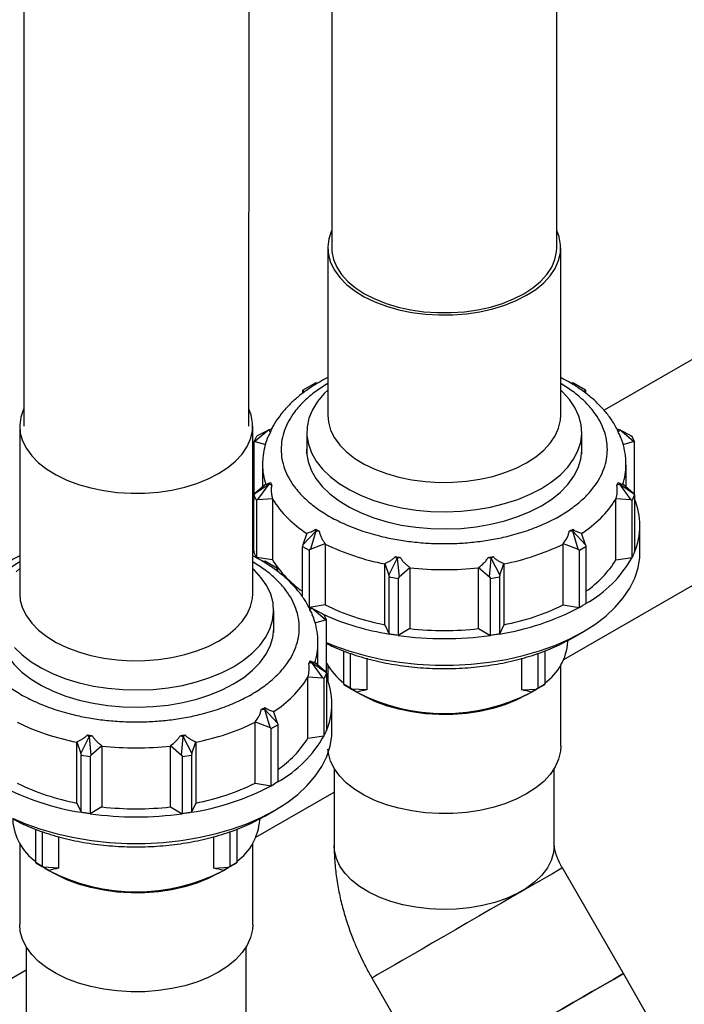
# Model space of a CAD drawing. Header units: millimetres. Extents: x 0 to 841, y 0 to 594.
# Tile 190 of 256: x 777.12 to 782.83, y 212.01 to 220.46. Entities that reach past the tile are written whole.
import ezdxf

# ---------------------------------------------------------------- set-up
doc = ezdxf.new("R2010")
doc.units = ezdxf.units.MM
doc.layers.add('TRAIT-FORT', color=4, linetype='Continuous', lineweight=25)

msp = doc.modelspace()

# ---------------------------------------------------------------- linework, layer by layer
at = {"layer": 'TRAIT-FORT', "color": 4, "linetype": 'Continuous', "lineweight": 25}
for p, q in [((779.8082, 227.6872), (779.8019, 218.5036)), ((781.7339, 218.5027), (781.7402, 227.6859)), ((777.1629, 226.1688), (777.1588, 216.9725)), ((779.0908, 216.9723), (779.0949, 226.1686)), ((786.0246, 219.3507), (782.1394, 217.1078)), ((779.7679, 218.5029), (779.7679, 217.0658)), ((781.7679, 217.0658), (781.7679, 218.5029)), ((781.7937, 214.9684), (787.7047, 218.3807)), ((779.6648, 217.3433), (779.5546, 217.2797)), ((779.6648, 217.3257), (779.6648, 217.3433)), ((779.6648, 217.3433), (779.6847, 217.3433)), ((781.8504, 217.3433), (781.8709, 217.3433)), ((781.8709, 217.3433), (781.8709, 217.3257)), ((781.9812, 217.2797), (781.8709, 217.3433)), ((779.5546, 217.2797), (779.5516, 217.278)), ((779.5516, 217.278), (779.5516, 217.2528)), ((779.5546, 217.2797), (779.5663, 217.2639)), ((781.9693, 217.2638), (781.9812, 217.2797)), ((781.9812, 217.2797), (781.9841, 217.278)), ((781.9841, 217.2527), (781.9841, 217.278)), ((777.124, 216.9729), (777.124, 215.5358)), ((779.124, 215.5358), (779.124, 216.9729)), ((779.261, 216.9396), (779.1427, 216.8406)), ((779.1664, 216.8916), (779.261, 216.9396)), ((779.2763, 216.9244), (779.2564, 216.881)), ((779.261, 216.9396), (779.2875, 216.9484)), ((779.2763, 216.9244), (779.261, 216.9396)), ((779.5879, 216.9188), (779.5879, 216.7322)), ((781.9479, 216.7322), (781.9479, 216.9188)), ((782.2483, 216.9484), (782.2747, 216.9396)), ((782.2747, 216.9396), (782.2594, 216.9244)), ((782.393, 216.8406), (782.2747, 216.9396)), ((782.2747, 216.9396), (782.3693, 216.8916)), ((779.1555, 216.8819), (779.1348, 216.8373)), ((779.1427, 216.8406), (779.1348, 216.8373)), ((779.1348, 216.8373), (779.1348, 216.3799)), ((779.1427, 216.8406), (779.236, 216.8147)), ((779.1664, 216.8916), (779.1555, 216.8819)), ((782.2997, 216.8147), (782.393, 216.8406)), ((782.3693, 216.8916), (782.3803, 216.8819)), ((782.401, 216.8373), (782.3803, 216.8819)), ((782.393, 216.8406), (782.401, 216.8373)), ((782.401, 216.3799), (782.401, 216.8373)), ((779.2079, 216.6412), (779.2079, 216.4495)), ((782.3279, 216.4495), (782.3279, 216.6412)), ((779.261, 216.4735), (779.2763, 216.4887)), ((782.2594, 216.4887), (782.2747, 216.4735)), ((779.236, 216.4742), (779.1427, 216.3925)), ((779.1427, 216.3925), (779.261, 216.4735)), ((779.261, 216.4735), (779.1664, 216.3415)), ((779.2875, 216.4646), (779.261, 216.4735)), ((782.2747, 216.4735), (782.2483, 216.4646)), ((782.3693, 216.3415), (782.2747, 216.4735)), ((782.2747, 216.4735), (782.393, 216.3925)), ((782.393, 216.3925), (782.2997, 216.4742)), ((779.1351, 216.3471), (779.124, 216.3186)), ((779.1427, 216.3925), (779.1348, 216.3799)), ((779.1348, 216.3799), (779.1555, 216.3352)), ((779.1348, 215.8899), (779.1348, 216.3799)), ((779.1664, 216.3415), (779.1555, 216.3352)), ((779.1555, 216.3352), (779.1555, 215.8453)), ((779.1664, 216.3415), (779.2938, 216.3497)), ((779.2938, 216.3465), (779.2938, 215.8239)), ((782.2419, 216.3497), (782.3693, 216.3415)), ((782.242, 215.8239), (782.242, 216.3465)), ((782.3693, 216.3415), (782.3803, 216.3352)), ((782.3803, 216.3352), (782.401, 216.3799)), ((782.3803, 215.8453), (782.3803, 216.3352)), ((782.393, 216.3925), (782.401, 216.3799)), ((782.401, 216.3799), (782.401, 215.8899)), ((779.5546, 215.9534), (779.6648, 216.0697)), ((779.6648, 216.0697), (779.6191, 215.9161)), ((779.6648, 216.0697), (779.6648, 216.0874)), ((779.6953, 216.0697), (779.6648, 216.0697)), ((781.8709, 216.0697), (781.8404, 216.0697)), ((781.8709, 216.0874), (781.8709, 216.0697)), ((781.9166, 215.9161), (781.8709, 216.0697)), ((781.8709, 216.0697), (781.9812, 215.9534)), ((782.4479, 215.89), (782.4479, 216.1186)), ((779.5887, 216.0549), (779.5546, 215.9534)), ((781.9812, 215.9534), (781.947, 216.0549)), ((779.124, 215.9187), (779.1351, 215.8902)), ((779.5546, 215.9534), (779.5516, 215.9391)), ((779.5516, 215.9391), (779.6082, 215.9064)), ((779.5516, 215.5058), (779.5516, 215.9391)), ((779.6191, 215.9161), (779.6082, 215.9064)), ((779.6082, 215.9064), (779.6082, 215.4171)), ((779.6191, 215.9161), (779.7466, 215.9637)), ((779.7465, 215.9605), (779.7465, 215.4379)), ((781.7892, 215.9637), (781.9166, 215.9161)), ((781.7892, 215.4379), (781.7892, 215.9605)), ((781.9166, 215.9161), (781.9275, 215.9064)), ((781.9275, 215.9064), (781.9841, 215.9391)), ((781.9275, 215.4165), (781.9275, 215.9064)), ((781.9812, 215.9534), (781.9841, 215.9391)), ((781.9841, 215.9391), (781.9841, 215.4492)), ((779.2938, 215.8239), (779.156, 215.8452)), ((779.2065, 215.8133), (779.227, 215.8133)), ((779.227, 215.8133), (779.227, 215.7957)), ((779.3373, 215.7497), (779.227, 215.8133)), ((780.2915, 215.692), (780.3641, 215.8367)), ((780.3641, 215.8367), (780.3488, 215.8519)), ((780.3905, 215.8455), (780.3641, 215.8367)), ((780.3641, 215.8367), (780.3797, 215.6784)), ((781.1716, 215.8367), (781.1452, 215.8455)), ((781.156, 215.6784), (781.1716, 215.8367)), ((781.1869, 215.8519), (781.1716, 215.8367)), ((781.1716, 215.8367), (781.2442, 215.692)), ((782.242, 215.8239), (782.3797, 215.8452)), ((779.3254, 215.7337), (779.3373, 215.7497)), ((779.3373, 215.7497), (779.3402, 215.748)), ((779.3402, 215.7226), (779.3402, 215.748)), ((780.2573, 215.7935), (780.2915, 215.692)), ((780.2574, 215.2677), (780.2574, 215.7902)), ((780.3797, 215.6784), (780.473, 215.7601)), ((780.4729, 215.7569), (780.4729, 215.2343)), ((781.0628, 215.7601), (781.156, 215.6784)), ((781.0628, 215.2343), (781.0628, 215.7569)), ((781.2442, 215.692), (781.2784, 215.7935)), ((781.2784, 215.7902), (781.2784, 215.2677)), ((780.2915, 215.692), (780.2944, 215.6777)), ((780.2944, 215.6777), (780.3717, 215.6658)), ((780.2944, 215.1878), (780.2944, 215.6777)), ((780.3797, 215.6784), (780.3717, 215.6658)), ((780.3717, 215.6658), (780.3717, 215.1759)), ((781.156, 215.6784), (781.164, 215.6658)), ((781.164, 215.6658), (781.2413, 215.6777)), ((781.164, 215.1759), (781.164, 215.6658)), ((781.2442, 215.692), (781.2413, 215.6777)), ((781.2413, 215.6777), (781.2413, 215.1878)), ((779.304, 215.2022), (779.304, 215.3888)), ((779.6044, 215.4184), (779.6308, 215.4096)), ((779.7465, 215.4379), (779.6094, 215.4167)), ((779.6308, 215.4096), (779.6155, 215.3943)), ((779.7491, 215.3106), (779.6308, 215.4096)), ((779.6308, 215.4096), (779.7254, 215.3615)), ((781.7892, 215.4379), (781.927, 215.4166)), ((781.9275, 215.4165), (781.9558, 215.4329)), ((779.6558, 215.2846), (779.7491, 215.3106)), ((779.7254, 215.3615), (779.7364, 215.3518)), ((779.7571, 215.3072), (779.7364, 215.3518)), ((779.7491, 215.3106), (779.7571, 215.3072)), ((779.7571, 214.8498), (779.7571, 215.3072)), ((780.2574, 215.2677), (780.2943, 215.1881)), ((780.4729, 215.2343), (780.3721, 215.1761)), ((781.0628, 215.2343), (781.1636, 215.1761)), ((781.2784, 215.2677), (781.2415, 215.1881)), ((781.8279, 215.1225), (781.8279, 215.1334)), ((781.871, 215.1553), (781.956, 215.2043)), ((779.684, 214.9195), (779.684, 215.1112)), ((779.9052, 214.7551), (779.9052, 215.044)), ((779.9618, 215.0222), (779.9618, 214.7224)), ((780.1023, 214.9795), (780.1023, 214.7078)), ((781.4334, 214.7078), (781.4334, 214.9795)), ((781.574, 214.7224), (781.574, 215.0222)), ((781.6305, 215.044), (781.6305, 214.7551)), ((779.6308, 214.9434), (779.6044, 214.9346)), ((779.6155, 214.9587), (779.6308, 214.9434)), ((779.7254, 214.8115), (779.6308, 214.9434)), ((779.6308, 214.9434), (779.7491, 214.8624)), ((779.7491, 214.8624), (779.6558, 214.9442)), ((779.7679, 214.9195), (779.7679, 214.7886)), ((781.7679, 214.2243), (781.7679, 214.9195)), ((779.598, 214.8197), (779.7254, 214.8115)), ((779.5981, 214.2939), (779.5981, 214.8165)), ((779.7254, 214.8115), (779.7364, 214.8052)), ((779.7364, 214.8052), (779.7571, 214.8498)), ((779.7364, 214.3153), (779.7364, 214.8052)), ((779.7491, 214.8624), (779.7571, 214.8498)), ((779.7571, 214.8498), (779.7571, 214.3599)), ((779.9052, 214.7551), (779.9618, 214.7224)), ((779.9052, 214.7551), (779.9081, 214.7534)), ((780.0183, 214.6898), (779.9081, 214.7534)), ((779.9618, 214.7224), (779.9727, 214.7161)), ((780.1023, 214.7078), (779.9727, 214.7161)), ((779.9727, 214.7161), (780.0183, 214.6898)), ((781.4334, 214.7078), (781.563, 214.7161)), ((781.6276, 214.7534), (781.5174, 214.6898)), ((781.5174, 214.6898), (781.563, 214.7161)), ((781.574, 214.7224), (781.563, 214.7161)), ((781.574, 214.7224), (781.6305, 214.7551)), ((781.6305, 214.7551), (781.6276, 214.7534)), ((780.0182, 214.6898), (780.0606, 214.6653)), ((781.4751, 214.6653), (781.5175, 214.6898)), ((779.227, 214.5397), (779.1965, 214.5397)), ((779.227, 214.5573), (779.227, 214.5397)), ((779.2727, 214.3861), (779.227, 214.5397)), ((779.227, 214.5397), (779.3373, 214.4234)), ((779.804, 214.36), (779.804, 214.5886)), ((779.3373, 214.4234), (779.3031, 214.5248)), ((779.1453, 214.4337), (779.2727, 214.3861)), ((779.1453, 213.9079), (779.1453, 214.4305)), ((779.2727, 214.3861), (779.2836, 214.3764)), ((779.2836, 214.3764), (779.3402, 214.4091)), ((779.2836, 213.8865), (779.2836, 214.3764)), ((779.3373, 214.4234), (779.3402, 214.4091)), ((779.3402, 214.4091), (779.3402, 213.9191)), ((777.6476, 214.162), (777.7202, 214.3066)), ((777.7202, 214.3066), (777.7049, 214.3219)), ((777.7466, 214.3154), (777.7202, 214.3066)), ((777.7202, 214.3066), (777.7358, 214.1484)), ((778.5277, 214.3066), (778.5013, 214.3154)), ((778.5121, 214.1484), (778.5277, 214.3066)), ((778.543, 214.3219), (778.5277, 214.3066)), ((778.5277, 214.3066), (778.6003, 214.162)), ((779.5981, 214.2939), (779.7358, 214.3152)), ((777.6134, 214.2635), (777.6476, 214.162)), ((777.6134, 213.7376), (777.6134, 214.2602)), ((777.7358, 214.1484), (777.8291, 214.2301)), ((777.829, 214.2269), (777.829, 213.7043)), ((778.4189, 214.2301), (778.5121, 214.1484)), ((778.4189, 213.7043), (778.4189, 214.2269)), ((778.6003, 214.162), (778.6345, 214.2635)), ((778.6345, 214.2602), (778.6345, 213.7376)), ((777.6476, 214.162), (777.6505, 214.1477)), ((777.6505, 214.1477), (777.7278, 214.1358)), ((777.6505, 213.6578), (777.6505, 214.1477)), ((777.7358, 214.1484), (777.7278, 214.1358)), ((777.7278, 214.1358), (777.7278, 213.6458)), ((778.5121, 214.1484), (778.5201, 214.1358)), ((778.5201, 214.1358), (778.5974, 214.1477)), ((778.5201, 213.6458), (778.5201, 214.1358)), ((778.6003, 214.162), (778.5974, 214.1477)), ((778.5974, 214.1477), (778.5974, 213.6578)), ((779.8239, 214.0338), (779.8239, 213.3691)), ((781.7119, 213.3691), (781.7119, 214.0338)), ((779.1453, 213.9079), (779.2831, 213.8866)), ((779.2836, 213.8865), (779.3119, 213.9028)), ((779.152, 213.4434), (779.8239, 213.8312)), ((777.6134, 213.7376), (777.6504, 213.6581)), ((777.829, 213.7043), (777.7282, 213.6461)), ((778.4189, 213.7043), (778.5197, 213.6461)), ((778.6345, 213.7376), (778.5976, 213.6581)), ((779.2271, 213.6252), (779.3121, 213.6743)), ((779.184, 213.5924), (779.184, 213.6034)), ((777.2613, 213.2251), (777.2613, 213.514)), ((777.3179, 213.4921), (777.3179, 213.1924)), ((777.4584, 213.4495), (777.4584, 213.1778)), ((778.7895, 213.1778), (778.7895, 213.4495)), ((778.9301, 213.1924), (778.9301, 213.4921)), ((778.9866, 213.514), (778.9866, 213.2251)), ((777.124, 213.3895), (777.124, 212.6942)), ((779.124, 212.6942), (779.124, 213.3895)), ((777.2613, 213.2251), (777.3179, 213.1924)), ((777.2613, 213.2251), (777.2642, 213.2234)), ((777.3744, 213.1597), (777.2642, 213.2234)), ((777.3179, 213.1924), (777.3288, 213.1861)), ((778.9837, 213.2234), (778.8735, 213.1597)), ((778.9301, 213.1924), (778.9191, 213.1861)), ((778.9301, 213.1924), (778.9866, 213.2251)), ((778.9866, 213.2251), (778.9837, 213.2234)), ((777.4584, 213.1778), (777.3288, 213.1861)), ((777.3288, 213.1861), (777.3744, 213.1597)), ((777.3743, 213.1598), (777.4167, 213.1353)), ((778.7895, 213.1778), (778.9191, 213.1861)), ((778.8312, 213.1353), (778.8736, 213.1598)), ((778.8735, 213.1597), (778.9191, 213.1861)), ((782.3054, 212.2734), (781.7817, 213.1804)), ((777.18, 212.5038), (777.18, 211.839)), ((779.068, 211.839), (779.068, 212.5038)), ((776.4582, 211.8882), (777.18, 212.3049)), ((782.7461, 211.5101), (782.3054, 212.2734)), ((780.1467, 212.2364), (780.566, 211.5101))]:
    msp.add_line(p, q, dxfattribs=at)
at = {"layer": 'TRAIT-FORT', "color": 4, "linetype": 'Continuous', "lineweight": 25, "flags": 128}
for points in [[(779.802, 218.6524), (779.7994, 218.6468), (779.7767, 218.5797), (779.768, 218.5115), (779.7732, 218.4432), (779.7925, 218.3757), (779.8254, 218.31), (779.8715, 218.247), (779.9303, 218.1876), (780.0008, 218.1326), (780.082, 218.0828), (780.1729, 218.0389), (780.2721, 218.0016), (780.3783, 217.9712), (780.49, 217.9484), (780.6056, 217.9333), (780.7234, 217.9262), (780.8419, 217.9272), (780.9593, 217.9363), (781.0741, 217.9534), (781.1845, 217.9781), (781.2891, 218.0103), (781.3864, 218.0493), (781.475, 218.0947)], [(781.475, 218.0947), (781.5536, 218.1459), (781.6213, 218.202), (781.6769, 218.2624), (781.7198, 218.3262), (781.7494, 218.3924), (781.7651, 218.4602), (781.7669, 218.5286), (781.7546, 218.5966), (781.734, 218.652)], [(779.8019, 218.5036), (779.8036, 218.4697), (779.8177, 218.4028), (779.8456, 218.3373), (779.887, 218.2743), (779.9412, 218.2146), (780.0074, 218.1591), (780.0848, 218.1086), (780.1721, 218.0639), (780.2681, 218.0255), (780.3714, 217.9942), (780.4805, 217.9702), (780.5937, 217.9541), (780.7095, 217.9459), (780.8262, 217.9458), (780.942, 217.9539), (781.0552, 217.97), (781.1643, 217.9938), (781.2676, 218.0251), (781.3636, 218.0633), (781.4509, 218.108)], [(781.4509, 218.108), (781.5283, 218.1584), (781.5945, 218.2138), (781.6488, 218.2735), (781.6901, 218.3365), (781.718, 218.4019), (781.7321, 218.4688), (781.7339, 218.5023)], [(779.7679, 217.2805), (779.7379, 217.2513), (779.6808, 217.1839), (779.6369, 217.1132), (779.6067, 217.0402), (779.5907, 216.9657), (779.5889, 216.8907), (779.6014, 216.816), (779.6281, 216.7425), (779.6686, 216.6712), (779.7224, 216.6029), (779.789, 216.5384), (779.8674, 216.4786), (779.9568, 216.4241), (780.056, 216.3756), (780.1638, 216.3337), (780.279, 216.2989), (780.4001, 216.2716), (780.5257, 216.2521), (780.6542, 216.2408), (780.7841, 216.2377), (780.9138, 216.2429), (781.0417, 216.2562), (781.1663, 216.2777), (781.2861, 216.3069), (781.3996, 216.3435), (781.5054, 216.3871), (781.6022, 216.4372)], [(781.6022, 216.4372), (781.689, 216.4931), (781.7645, 216.5542), (781.828, 216.6197), (781.8785, 216.6888), (781.9156, 216.7607), (781.9388, 216.8346), (781.9477, 216.9095), (781.9424, 216.9844), (781.9227, 217.0586), (781.8891, 217.1311), (781.8418, 217.201), (781.7815, 217.2675), (781.7679, 217.2805)], [(777.1589, 217.1242), (777.1555, 217.1168), (777.1328, 217.0497), (777.1241, 216.9815), (777.1293, 216.9131), (777.1486, 216.8456), (777.1815, 216.7799), (777.2276, 216.7169), (777.2864, 216.6575), (777.3569, 216.6026), (777.4381, 216.5528), (777.529, 216.5089), (777.6282, 216.4715), (777.7344, 216.4412), (777.8461, 216.4183), (777.9617, 216.4033), (778.0795, 216.3962), (778.198, 216.3972), (778.3154, 216.4063), (778.4302, 216.4233), (778.5406, 216.4481), (778.6452, 216.4802), (778.7425, 216.5193), (778.8311, 216.5647)], [(778.8311, 216.5647), (778.9097, 216.6158), (778.9774, 216.672), (779.033, 216.7324), (779.0759, 216.7961), (779.1055, 216.8624), (779.1212, 216.9302), (779.123, 216.9986), (779.1107, 217.0666), (779.0909, 217.1201)], [(779.7679, 217.0658), (779.7732, 217.006), (779.7925, 216.9386), (779.8254, 216.8729), (779.8715, 216.8099), (779.9303, 216.7505), (780.0008, 216.6955), (780.082, 216.6457), (780.1729, 216.6018), (780.2721, 216.5645), (780.3783, 216.5341), (780.49, 216.5113), (780.6056, 216.4962), (780.7234, 216.4891), (780.8419, 216.4901), (780.9593, 216.4992), (781.0741, 216.5163), (781.1845, 216.541), (781.2891, 216.5732), (781.3864, 216.6122), (781.475, 216.6576)], [(781.475, 216.6576), (781.5536, 216.7088), (781.6213, 216.7649), (781.6769, 216.8253), (781.7198, 216.8891), (781.7494, 216.9553), (781.7651, 217.0231), (781.7679, 217.0658)], [(779.5879, 216.8115), (779.5869, 216.7437), (779.5994, 216.6688), (779.6261, 216.5953), (779.6667, 216.5238), (779.7207, 216.4554), (779.7873, 216.3908), (779.8659, 216.3309), (779.9554, 216.2763), (780.0548, 216.2277), (780.1628, 216.1857), (780.2782, 216.1508), (780.3995, 216.1235), (780.5253, 216.104), (780.654, 216.0927), (780.7841, 216.0896), (780.9141, 216.0948), (781.0422, 216.1081), (781.167, 216.1296), (781.287, 216.1588), (781.4007, 216.1955), (781.5066, 216.2392), (781.6037, 216.2894)], [(781.6037, 216.2894), (781.6905, 216.3454), (781.7662, 216.4066), (781.8298, 216.4722), (781.8804, 216.5414), (781.9176, 216.6135), (781.9408, 216.6875), (781.9497, 216.7625), (781.9479, 216.8115)], [(781.9558, 215.2042), (782.0603, 215.2704), (782.1539, 215.3419), (782.2355, 215.4181), (782.3047, 215.4983), (782.3608, 215.5818), (782.4032, 215.668), (782.4318, 215.756), (782.4461, 215.8452), (782.4479, 215.89)], [(777.124, 215.7504), (777.094, 215.7213)], [(778.9583, 214.9071), (779.0451, 214.963), (779.1206, 215.0241), (779.1841, 215.0896), (779.2346, 215.1588), (779.2717, 215.2307), (779.2949, 215.3046), (779.3038, 215.3794), (779.2985, 215.4544), (779.2788, 215.5286), (779.2452, 215.6011), (779.1979, 215.671), (779.1376, 215.7375), (779.124, 215.7504)], [(777.124, 215.5358), (777.1293, 215.476), (777.1486, 215.4085), (777.1815, 215.3428), (777.2276, 215.2798), (777.2864, 215.2204), (777.3569, 215.1654), (777.4381, 215.1157), (777.529, 215.0718), (777.6282, 215.0344), (777.7344, 215.0041), (777.8461, 214.9812), (777.9617, 214.9662), (778.0795, 214.9591), (778.198, 214.9601), (778.3154, 214.9692), (778.4302, 214.9862), (778.5406, 215.011), (778.6452, 215.0431), (778.7425, 215.0822), (778.8311, 215.1276)], [(778.8311, 215.1276), (778.9097, 215.1787), (778.9774, 215.2349), (779.033, 215.2953), (779.0759, 215.359), (779.1055, 215.4253), (779.1212, 215.4931), (779.124, 215.5358)], [(776.944, 215.2815), (776.943, 215.2136), (776.9555, 215.1388), (776.9822, 215.0652), (777.0228, 214.9938), (777.0768, 214.9254), (777.1434, 214.8608), (777.222, 214.8008), (777.3115, 214.7462), (777.4109, 214.6976), (777.5189, 214.6557), (777.6343, 214.6208), (777.7556, 214.5935), (777.8814, 214.574), (778.0101, 214.5627), (778.1402, 214.5595), (778.2702, 214.5647), (778.3983, 214.5781), (778.5231, 214.5996), (778.6431, 214.6288), (778.7568, 214.6655), (778.8627, 214.7092), (778.9598, 214.7593)], [(778.9598, 214.7593), (779.0466, 214.8153), (779.1223, 214.8765), (779.1859, 214.9421), (779.2365, 215.0114), (779.2737, 215.0835), (779.2969, 215.1574), (779.3058, 215.2324), (779.304, 215.2815)], [(779.7571, 215.1153), (779.8184, 215.0899), (779.9504, 215.0427), (780.0893, 215.0028), (780.234, 214.9704), (780.3832, 214.9459), (780.5358, 214.9295), (780.6903, 214.9212), (780.8455, 214.9212), (781, 214.9295), (781.1525, 214.9459), (781.3018, 214.9704), (781.4464, 215.0028), (781.5854, 215.0427), (781.7173, 215.0899), (781.8411, 215.1439), (781.9558, 215.2042)], [(777.0785, 215.0729), (777.1451, 215.0084), (777.2235, 214.9486), (777.3129, 214.894), (777.4121, 214.8455), (777.5199, 214.8036), (777.6351, 214.7688), (777.7562, 214.7415), (777.8818, 214.7221), (778.0103, 214.7108), (778.1402, 214.7077), (778.2699, 214.7128), (778.3978, 214.7262), (778.5224, 214.7476), (778.6422, 214.7768), (778.7557, 214.8135), (778.8615, 214.8571), (778.9583, 214.9071)], [(781.475, 214.6653), (781.3864, 214.6198), (781.2891, 214.5808), (781.1845, 214.5487), (781.0741, 214.5239), (780.9593, 214.5069), (780.8419, 214.4978), (780.7234, 214.4967), (780.6056, 214.5038), (780.49, 214.5189), (780.3783, 214.5418), (780.2721, 214.5721), (780.1729, 214.6095), (780.082, 214.6533), (780.0606, 214.6653)], [(779.3119, 213.6742), (779.4164, 213.7404), (779.51, 213.8119), (779.5916, 213.888), (779.6608, 213.9682), (779.7169, 214.0518), (779.7593, 214.1379), (779.7878, 214.226), (779.8022, 214.3152), (779.804, 214.36)], [(781.7679, 214.2243), (781.7651, 214.1815), (781.7494, 214.1137), (781.7198, 214.0475), (781.6769, 213.9837), (781.6213, 213.9234), (781.5536, 213.8672), (781.475, 213.8161)], [(781.475, 213.8161), (781.3864, 213.7706), (781.2891, 213.7316), (781.1845, 213.6995), (781.0741, 213.6747), (780.9593, 213.6577), (780.8419, 213.6486), (780.7234, 213.6475), (780.6056, 213.6546), (780.49, 213.6697), (780.3783, 213.6926), (780.2721, 213.7229), (780.1729, 213.7603), (780.082, 213.8041), (780.0008, 213.8539), (779.9303, 213.9089), (779.8715, 213.9683), (779.8254, 214.0313), (779.7925, 214.097), (779.7732, 214.1645), (779.7689, 214.1986)], [(777.0632, 213.6079), (777.1745, 213.5599), (777.3065, 213.5127), (777.4454, 213.4728), (777.5901, 213.4404), (777.7393, 213.4159), (777.8919, 213.3994), (778.0464, 213.3912), (778.2015, 213.3912), (778.3561, 213.3994), (778.5086, 213.4159), (778.6578, 213.4404), (778.8025, 213.4728), (778.9415, 213.5127), (779.0734, 213.5599), (779.1972, 213.6138), (779.3119, 213.6742)], [(781.7119, 213.3691), (781.7064, 213.3104), (781.6868, 213.2443), (781.6533, 213.1801), (781.6063, 213.1187), (781.5467, 213.0611), (781.4752, 213.0082), (781.393, 212.9607), (781.3014, 212.9195), (781.2016, 212.885), (781.0953, 212.8579), (780.984, 212.8386), (780.8694, 212.8273), (780.7533, 212.8242), (780.6374, 212.8293), (780.5235, 212.8427), (780.4133, 212.864), (780.3085, 212.893), (780.2106, 212.9292), (780.1212, 212.972), (780.0416, 213.0209), (779.973, 213.0751), (779.9164, 213.1337), (779.8728, 213.1959), (779.8427, 213.2607), (779.8267, 213.3272), (779.8239, 213.3691)], [(778.8311, 213.1352), (778.7425, 213.0898), (778.6452, 213.0508), (778.5406, 213.0186), (778.4302, 212.9939), (778.3154, 212.9768), (778.198, 212.9677), (778.0795, 212.9667), (777.9617, 212.9738), (777.8461, 212.9889), (777.7344, 213.0117), (777.6282, 213.0421), (777.529, 213.0794), (777.4381, 213.1233), (777.4167, 213.1353)], [(781.7817, 213.1804), (781.7782, 213.1783), (781.7627, 213.1694), (781.7351, 213.1535), (781.6958, 213.1308), (781.6455, 213.1017), (781.5848, 213.0667), (781.5147, 213.0262), (781.4362, 212.9809)], [(781.4362, 212.9809), (781.3506, 212.9315), (781.2591, 212.8787), (781.1632, 212.8233), (781.0642, 212.7662), (780.9638, 212.7082), (780.8633, 212.6502), (780.7644, 212.5931), (780.6685, 212.5377), (780.5771, 212.4849), (780.4915, 212.4355), (780.4131, 212.3903), (780.3431, 212.3498), (780.2825, 212.3148), (780.2322, 212.2858), (780.193, 212.2631), (780.1655, 212.2473), (780.1501, 212.2384), (780.1467, 212.2364)], [(778.8311, 212.286), (778.7425, 212.2406), (778.6452, 212.2016), (778.5406, 212.1694), (778.4302, 212.1447), (778.3154, 212.1276), (778.198, 212.1185), (778.0795, 212.1175), (777.9617, 212.1246), (777.8461, 212.1397), (777.7344, 212.1625), (777.6282, 212.1929), (777.529, 212.2302), (777.4381, 212.2741), (777.3569, 212.3239), (777.2864, 212.3789), (777.2276, 212.4383), (777.1815, 212.5013), (777.1486, 212.567), (777.1293, 212.6345), (777.124, 212.6942)], [(779.124, 212.6942), (779.1212, 212.6515), (779.1055, 212.5837), (779.0759, 212.5175), (779.033, 212.4537), (778.9774, 212.3933), (778.9097, 212.3372), (778.8311, 212.286)], [(781.9599, 212.0739), (782.0383, 212.1192), (782.1084, 212.1597), (782.1691, 212.1947), (782.2195, 212.2238), (782.2588, 212.2465), (782.2864, 212.2624), (782.3019, 212.2713), (782.3054, 212.2734)], [(782.3054, 212.2734), (782.3019, 212.2713), (782.2864, 212.2624), (782.2588, 212.2465), (782.2195, 212.2238), (782.1691, 212.1947), (782.1084, 212.1597), (782.0383, 212.1192), (781.9599, 212.0739)], [(780.696, 211.3442), (780.7167, 211.3561), (780.7559, 211.3788), (780.8061, 211.4078), (780.8668, 211.4428), (780.9368, 211.4833), (781.0152, 211.5285), (781.1007, 211.5779), (781.1921, 211.6307), (781.288, 211.6861), (781.387, 211.7432), (781.4874, 211.8012), (781.5879, 211.8592), (781.6869, 211.9163), (781.7828, 211.9717), (781.8743, 212.0245), (781.9599, 212.0739)], [(781.9599, 212.0739), (781.8743, 212.0245), (781.7828, 211.9717), (781.6869, 211.9163), (781.5879, 211.8592), (781.4874, 211.8012), (781.387, 211.7432), (781.288, 211.6861), (781.1921, 211.6307), (781.1007, 211.5779), (781.0152, 211.5285), (780.9368, 211.4833), (780.8668, 211.4428), (780.8061, 211.4078), (780.7559, 211.3788), (780.7167, 211.3561), (780.696, 211.3442)]]:
    msp.add_lwpolyline(points, dxfattribs=at)
at = {"layer": 'TRAIT-FORT', "color": 4, "linetype": 'Continuous', "lineweight": 25}
for centre, radius, start, end in [((779.7447, 216.6425), 0.5369, 180.40507, 198.6336), ((781.7937, 216.642), 0.5341, 341.32196, 0.18573), ((780.1011, 216.859), 0.9563, 212.40678, 237.59942), ((781.4346, 216.859), 0.9563, 302.40058, 327.59322), ((781.8696, 216.1186), 0.5781, 336.71821, 23.28179), ((780.6421, 217.7962), 2.0426, 243.99255, 259.14128), ((780.8936, 217.7962), 2.0426, 280.85872, 296.00745), ((780.0853, 216.3239), 0.9362, 212.27788, 235.24837), ((781.4806, 216.3487), 1.0305, 299.23895, 330.75484), ((781.4504, 216.3239), 0.9362, 304.75163, 327.72212), ((780.7679, 218.424), 2.6833, 263.68966, 276.31034), ((780.6421, 217.2736), 2.0426, 243.99255, 259.14128), ((780.9007, 217.3533), 2.1918, 278.94521, 297.92097), ((780.8936, 217.2736), 2.0426, 280.85872, 296.00745), ((780.667, 217.4737), 2.3158, 246.22626, 260.73806), ((780.7679, 217.9014), 2.6833, 263.68966, 276.31034), ((780.7679, 218.0271), 2.8783, 262.09651, 277.90349), ((779.1498, 215.112), 0.5341, 341.32196, 0.18573), ((781.3584, 215.1504), 0.4703, 305.35323, 356.59086), ((780.2711, 215.2329), 0.5925, 209.83048, 231.86655), ((778.7907, 215.329), 0.9563, 302.40058, 327.59322), ((779.2257, 214.5886), 0.5781, 336.71821, 23.28179), ((780.7679, 216.1311), 1.6246, 242.52431, 297.47569), ((777.9982, 216.2662), 2.0426, 243.99255, 259.14128), ((778.2497, 216.2662), 2.0426, 280.85872, 296.00745), ((778.8367, 214.8186), 1.0305, 299.23895, 330.75484), ((778.8065, 214.7939), 0.9362, 304.75163, 327.72212), ((778.124, 216.894), 2.6833, 263.68966, 276.31034), ((777.9912, 215.8232), 2.1918, 242.07903, 261.05479), ((777.9982, 215.7436), 2.0426, 243.99255, 259.14128), ((778.2567, 215.8232), 2.1918, 278.94521, 297.92097), ((778.2497, 215.7436), 2.0426, 280.85872, 296.00745), ((778.124, 216.3714), 2.6833, 263.68966, 276.31034), ((778.124, 216.497), 2.8783, 262.09651, 277.90349), ((777.5334, 213.6204), 0.4703, 183.40914, 234.64677), ((778.7145, 213.6204), 0.4703, 305.35323, 356.59086), ((778.124, 214.6011), 1.6246, 242.52431, 297.47569)]:
    msp.add_arc(centre, radius, start, end, dxfattribs=at)
for centre, start_param, end_param in [((780.7679, 214.5104), 2.249621, 2.356194), ((780.7679, 214.5104), 0.785398, 0.891972), ((778.124, 212.9804), 2.249621, 2.356194), ((778.124, 212.9804), 0.785398, 0.891972)]:
    msp.add_ellipse(centre, major_axis=(1.06, 0), ratio=0.239253, start_param=start_param, end_param=end_param, dxfattribs=at)
for points, knots in [([(779.7679, 217.3891), (779.7382, 217.3734), (779.6779, 217.3412), (779.5945, 217.2869), (779.5162, 217.2275), (779.4454, 217.1635), (779.382, 217.0951), (779.3285, 217.0223), (779.2956, 216.9718), (779.2837, 216.9448), (779.2836, 216.9444)], [0, 0, 0, 0, 0.136917, 0.279018, 0.421981, 0.565552, 0.709512, 0.853654, 0.997864, 1, 1, 1, 1]), ([(779.7679, 217.3368), (779.7325, 217.3149), (779.6572, 217.2681), (779.5615, 217.186), (779.4854, 217.1006), (779.4312, 217.0168), (779.395, 216.9372), (779.3728, 216.8553), (779.3654, 216.7719), (779.3728, 216.6885), (779.395, 216.6065), (779.4312, 216.5269), (779.4855, 216.4432), (779.5613, 216.3576), (779.6609, 216.2737), (779.7755, 216.199), (779.9049, 216.1328), (780.0503, 216.0753), (780.1985, 216.0316), (780.3435, 216.0002), (780.4815, 215.9793), (780.6234, 215.9665), (780.7679, 215.9622), (780.9123, 215.9665), (781.0542, 215.9793), (781.1922, 216.0002), (781.3372, 216.0316), (781.4854, 216.0753), (781.6309, 216.1328), (781.7603, 216.199), (781.8748, 216.2737), (781.9744, 216.3576), (782.0503, 216.4432), (782.1045, 216.5269), (782.1407, 216.6065), (782.1629, 216.6885), (782.1703, 216.7719), (782.1629, 216.8553), (782.1407, 216.9372), (782.1045, 217.0168), (782.0503, 217.1006), (781.9742, 217.186), (781.8785, 217.2681), (781.8032, 217.3149), (781.7679, 217.3368)], [0, 0, 0, 0, 0.023685, 0.050487, 0.078043, 0.099583, 0.121126, 0.143125, 0.165126, 0.187125, 0.209126, 0.230666, 0.25221, 0.279763, 0.306566, 0.332563, 0.358558, 0.38536, 0.412917, 0.434457, 0.456, 0.477998, 0.5, 0.521998, 0.544, 0.56554, 0.587083, 0.614637, 0.641439, 0.667437, 0.693432, 0.720234, 0.74779, 0.76933, 0.790874, 0.812872, 0.834874, 0.856872, 0.878874, 0.900414, 0.921957, 0.949511, 0.976313, 1, 1, 1, 1]), ([(782.2509, 216.9455), (782.2386, 216.9682), (782.2117, 217.0179), (782.1576, 217.0901), (782.0915, 217.1627), (782.0157, 217.2309), (781.9309, 217.2942), (781.8484, 217.347), (781.7913, 217.3763), (781.7679, 217.3883)], [0, 0, 0, 0, 0.12707, 0.27829, 0.431112, 0.5849, 0.739039, 0.89304, 1, 1, 1, 1]), ([(782.2797, 216.8824), (782.2791, 216.8848), (782.275, 216.8994), (782.2665, 216.913), (782.2594, 216.9244)], [0, 0, 0, 0, 0.164062, 1, 1, 1, 1]), ([(779.2557, 216.8814), (779.2533, 216.8762), (779.2389, 216.8445), (779.223, 216.7831), (779.2088, 216.7068), (779.2091, 216.6581), (779.2092, 216.6383)], [0, 0, 0, 0, 0.066627, 0.411386, 0.759321, 1, 1, 1, 1]), ([(782.3265, 216.6442), (782.3269, 216.6535), (782.3283, 216.6929), (782.3171, 216.7629), (782.3006, 216.8333), (782.2836, 216.8723), (782.2792, 216.8822)], [0, 0, 0, 0, 0.115494, 0.486209, 0.869793, 1, 1, 1, 1]), ([(779.236, 216.4742), (779.2395, 216.4739), (779.2442, 216.4746), (779.2539, 216.4779), (779.2576, 216.4794), (779.2661, 216.4833), (779.2708, 216.4857), (779.2763, 216.4887)], [0, 0, 0, 0, 0.5, 0.5, 0.75, 0.75, 1, 1, 1, 1]), ([(782.2594, 216.4887), (782.2649, 216.4857), (782.2696, 216.4833), (782.278, 216.4794), (782.2817, 216.4779), (782.2882, 216.4757), (782.2911, 216.475), (782.2959, 216.4741), (782.298, 216.474), (782.2997, 216.4742)], [0, 0, 0, 0, 0.25, 0.25, 0.5, 0.5, 0.75, 0.75, 1, 1, 1, 1]), ([(779.2875, 216.4646), (779.2851, 216.4549), (779.2838, 216.4451), (779.2826, 216.4257), (779.2828, 216.416), (779.2842, 216.3967), (779.2855, 216.3871), (779.289, 216.3682), (779.2912, 216.3589), (779.2938, 216.3497)], [0, 0, 0, 0, 0.25, 0.25, 0.5, 0.5, 0.75, 0.75, 1, 1, 1, 1]), ([(782.2419, 216.3497), (782.2471, 216.368), (782.2508, 216.3868), (782.253, 216.4156), (782.2531, 216.4255), (782.2519, 216.4451), (782.2506, 216.4549), (782.2483, 216.4646)], [0, 0, 0, 0, 0.5, 0.5, 0.75, 0.75, 1, 1, 1, 1]), ([(779.5887, 216.0549), (779.5999, 216.0568), (779.6117, 216.06), (779.6307, 216.0678), (779.6373, 216.0709), (779.6508, 216.0782), (779.6577, 216.0824), (779.6648, 216.0874)], [0, 0, 0, 0, 0.5, 0.5, 0.75, 0.75, 1, 1, 1, 1]), ([(779.6953, 216.0697), (779.6967, 216.0598), (779.6992, 216.0503), (779.7055, 216.0316), (779.7094, 216.0226), (779.7184, 216.0048), (779.7235, 215.9962), (779.7344, 215.9796), (779.7403, 215.9715), (779.7466, 215.9637)], [0, 0, 0, 0, 0.25, 0.25, 0.5, 0.5, 0.75, 0.75, 1, 1, 1, 1]), ([(781.7892, 215.9637), (781.8017, 215.9793), (781.8127, 215.9958), (781.8261, 216.0222), (781.8301, 216.0314), (781.8365, 216.0502), (781.839, 216.0599), (781.8404, 216.0697)], [0, 0, 0, 0, 0.5, 0.5, 0.75, 0.75, 1, 1, 1, 1]), ([(781.8709, 216.0874), (781.8781, 216.0824), (781.8849, 216.0782), (781.8983, 216.0709), (781.9048, 216.0679), (781.9175, 216.0627), (781.9237, 216.0605), (781.9356, 216.0571), (781.9414, 216.0558), (781.947, 216.0549)], [0, 0, 0, 0, 0.25, 0.25, 0.5, 0.5, 0.75, 0.75, 1, 1, 1, 1]), ([(777.124, 215.8591), (777.0943, 215.8433), (777.034, 215.8112), (776.9506, 215.7568), (776.8723, 215.6975), (776.8015, 215.6334), (776.7381, 215.5651), (776.6846, 215.4923), (776.6517, 215.4417), (776.6398, 215.4148), (776.6397, 215.4144)], [0, 0, 0, 0, 0.136917, 0.279018, 0.421981, 0.565552, 0.709512, 0.853654, 0.997864, 1, 1, 1, 1]), ([(779.607, 215.4155), (779.5947, 215.4381), (779.5678, 215.4878), (779.5137, 215.5601), (779.4476, 215.6327), (779.3718, 215.7009), (779.287, 215.7641), (779.2045, 215.817), (779.1474, 215.8463), (779.124, 215.8583)], [0, 0, 0, 0, 0.12707, 0.27829, 0.431112, 0.5849, 0.739039, 0.89304, 1, 1, 1, 1]), ([(780.2573, 215.7935), (780.2733, 215.7996), (780.289, 215.8071), (780.3122, 215.8214), (780.3199, 215.8267), (780.3348, 215.8384), (780.342, 215.8448), (780.3488, 215.8519)], [0, 0, 0, 0, 0.5, 0.5, 0.75, 0.75, 1, 1, 1, 1]), ([(780.3905, 215.8455), (780.3953, 215.8365), (780.4009, 215.8282), (780.4131, 215.8124), (780.4197, 215.805), (780.4338, 215.7908), (780.4413, 215.7841), (780.4568, 215.7716), (780.4648, 215.7657), (780.473, 215.7601)], [0, 0, 0, 0, 0.25, 0.25, 0.5, 0.5, 0.75, 0.75, 1, 1, 1, 1]), ([(781.0628, 215.7601), (781.0792, 215.7713), (781.0946, 215.7836), (781.1158, 215.8047), (781.1225, 215.8122), (781.1348, 215.8282), (781.1404, 215.8365), (781.1452, 215.8455)], [0, 0, 0, 0, 0.5, 0.5, 0.75, 0.75, 1, 1, 1, 1]), ([(781.1869, 215.8519), (781.1938, 215.8448), (781.2009, 215.8384), (781.2157, 215.8268), (781.2233, 215.8216), (781.2388, 215.812), (781.2467, 215.8077), (781.2625, 215.8), (781.2704, 215.7965), (781.2784, 215.7935)], [0, 0, 0, 0, 0.25, 0.25, 0.5, 0.5, 0.75, 0.75, 1, 1, 1, 1]), ([(777.124, 215.8068), (777.0886, 215.7848), (777.0133, 215.7381), (776.9176, 215.656), (776.8415, 215.5705), (776.7873, 215.4868), (776.7511, 215.4072), (776.7289, 215.3252), (776.7215, 215.2418), (776.7289, 215.1584), (776.7511, 215.0765), (776.7873, 214.9969), (776.8416, 214.9132), (776.9174, 214.8276), (777.017, 214.7436), (777.1315, 214.6689), (777.261, 214.6028), (777.4064, 214.5453), (777.5546, 214.5015), (777.6996, 214.4702), (777.8376, 214.4493), (777.9795, 214.4365), (778.1239, 214.4322), (778.2684, 214.4365), (778.4103, 214.4493), (778.5483, 214.4702), (778.6933, 214.5015), (778.8415, 214.5453), (778.9869, 214.6028), (779.1164, 214.6689), (779.2309, 214.7436), (779.3305, 214.8276), (779.4064, 214.9132), (779.4606, 214.9969), (779.4968, 215.0765), (779.519, 215.1584), (779.5264, 215.2418), (779.519, 215.3252), (779.4968, 215.4072), (779.4606, 215.4868), (779.4064, 215.5705), (779.3303, 215.656), (779.2346, 215.7381), (779.1593, 215.7848), (779.124, 215.8068)], [0, 0, 0, 0, 0.023685, 0.050487, 0.078043, 0.099583, 0.121126, 0.143125, 0.165126, 0.187125, 0.209126, 0.230666, 0.25221, 0.279763, 0.306566, 0.332563, 0.358558, 0.38536, 0.412917, 0.434457, 0.456, 0.477998, 0.5, 0.521998, 0.544, 0.56554, 0.587083, 0.614637, 0.641439, 0.667437, 0.693432, 0.720234, 0.74779, 0.76933, 0.790874, 0.812872, 0.834874, 0.856872, 0.878874, 0.900414, 0.921957, 0.949511, 0.976313, 1, 1, 1, 1]), ([(779.6358, 215.3523), (779.6352, 215.3547), (779.6311, 215.3693), (779.6226, 215.383), (779.6155, 215.3943)], [0, 0, 0, 0, 0.164062, 1, 1, 1, 1]), ([(779.6826, 215.1142), (779.6829, 215.1235), (779.6844, 215.1629), (779.6732, 215.2329), (779.6567, 215.3033), (779.6397, 215.3423), (779.6353, 215.3522)], [0, 0, 0, 0, 0.115494, 0.486209, 0.869793, 1, 1, 1, 1]), ([(779.7571, 215.1085), (779.7772, 215.098), (779.8477, 215.0611), (779.9863, 215.0103), (780.169, 214.9575), (780.363, 214.9197), (780.5636, 214.8966), (780.7679, 214.8889), (780.9721, 214.8966), (781.1728, 214.9197), (781.3666, 214.9576), (781.5499, 215.01), (781.7211, 215.075), (781.821, 215.1285), (781.8709, 215.1552)], [0, 0, 0, 0, 0.034957, 0.122688, 0.210419, 0.298151, 0.385882, 0.473613, 0.561344, 0.649075, 0.736806, 0.824538, 0.912269, 1, 1, 1, 1]), ([(779.598, 214.8197), (779.6032, 214.838), (779.6069, 214.8567), (779.609, 214.8856), (779.6092, 214.8954), (779.608, 214.9151), (779.6067, 214.9249), (779.6044, 214.9346)], [0, 0, 0, 0, 0.5, 0.5, 0.75, 0.75, 1, 1, 1, 1]), ([(779.6155, 214.9587), (779.621, 214.9556), (779.6257, 214.9532), (779.6341, 214.9494), (779.6378, 214.9479), (779.6443, 214.9457), (779.6471, 214.9449), (779.652, 214.9441), (779.6541, 214.944), (779.6558, 214.9442)], [0, 0, 0, 0, 0.25, 0.25, 0.5, 0.5, 0.75, 0.75, 1, 1, 1, 1]), ([(779.1453, 214.4337), (779.1577, 214.4493), (779.1688, 214.4657), (779.1822, 214.4922), (779.1862, 214.5014), (779.1926, 214.5202), (779.1951, 214.5298), (779.1965, 214.5397)], [0, 0, 0, 0, 0.5, 0.5, 0.75, 0.75, 1, 1, 1, 1]), ([(779.227, 214.5573), (779.2342, 214.5524), (779.241, 214.5482), (779.2544, 214.5409), (779.2609, 214.5378), (779.2736, 214.5326), (779.2798, 214.5305), (779.2917, 214.5271), (779.2975, 214.5258), (779.3031, 214.5248)], [0, 0, 0, 0, 0.25, 0.25, 0.5, 0.5, 0.75, 0.75, 1, 1, 1, 1]), ([(777.6134, 214.2635), (777.6294, 214.2696), (777.6451, 214.2771), (777.6683, 214.2913), (777.676, 214.2966), (777.6909, 214.3084), (777.6981, 214.3148), (777.7049, 214.3219)], [0, 0, 0, 0, 0.5, 0.5, 0.75, 0.75, 1, 1, 1, 1]), ([(777.7466, 214.3154), (777.7514, 214.3065), (777.757, 214.2982), (777.7692, 214.2824), (777.7758, 214.275), (777.7899, 214.2608), (777.7974, 214.2541), (777.8129, 214.2416), (777.8208, 214.2357), (777.8291, 214.2301)], [0, 0, 0, 0, 0.25, 0.25, 0.5, 0.5, 0.75, 0.75, 1, 1, 1, 1]), ([(778.4189, 214.2301), (778.4353, 214.2412), (778.4507, 214.2536), (778.4719, 214.2747), (778.4786, 214.2822), (778.4909, 214.2981), (778.4965, 214.3065), (778.5013, 214.3154)], [0, 0, 0, 0, 0.5, 0.5, 0.75, 0.75, 1, 1, 1, 1]), ([(778.543, 214.3219), (778.5499, 214.3147), (778.557, 214.3084), (778.5718, 214.2968), (778.5793, 214.2915), (778.5949, 214.282), (778.6028, 214.2777), (778.6186, 214.2699), (778.6265, 214.2665), (778.6345, 214.2635)], [0, 0, 0, 0, 0.25, 0.25, 0.5, 0.5, 0.75, 0.75, 1, 1, 1, 1]), ([(777.0632, 213.6038), (777.0995, 213.5845), (777.1859, 213.5386), (777.3421, 213.4801), (777.5252, 213.4275), (777.7191, 213.3896), (777.9197, 213.3666), (778.124, 213.3588), (778.3282, 213.3666), (778.5289, 213.3896), (778.7227, 213.4276), (778.906, 213.48), (779.0772, 213.545), (779.1771, 213.5985), (779.227, 213.6252)], [0, 0, 0, 0, 0.061763, 0.147057, 0.232351, 0.317646, 0.40294, 0.488234, 0.573529, 0.658823, 0.744117, 0.829411, 0.914706, 1, 1, 1, 1]), ([(779.8242, 213.3693), (779.8241, 213.3664), (779.8223, 213.3171), (779.8288, 213.2205), (779.8439, 213.0806), (779.8695, 212.9422), (779.903, 212.8076), (779.943, 212.68), (779.9858, 212.5656), (780.0277, 212.4675), (780.0712, 212.3756), (780.1104, 212.3001), (780.1377, 212.2522), (780.1466, 212.2365)], [0, 0, 0, 0, 0.007521, 0.128814, 0.249964, 0.369696, 0.486951, 0.600103, 0.704526, 0.790652, 0.864156, 0.955527, 1, 1, 1, 1]), ([(781.7817, 213.1804), (781.7733, 213.1958), (781.7615, 213.2172), (781.7471, 213.2485), (781.7366, 213.274), (781.7267, 213.302), (781.7193, 213.3275), (781.7145, 213.3488), (781.7123, 213.3634), (781.7119, 213.3702), (781.7119, 213.3691), (781.7119, 213.3689)], [0, 0, 0, 0, 0.162355, 0.227234, 0.334232, 0.444582, 0.56242, 0.685886, 0.815258, 0.952156, 1, 1, 1, 1])]:
    msp.add_open_spline(points, degree=3, knots=knots, dxfattribs=at)
for points in [[(779.2875, 216.9484), (779.2855, 216.9444), (779.2817, 216.9364), (779.2781, 216.9284), (779.2763, 216.9244)], [(782.2594, 216.9244), (782.2577, 216.9284), (782.2541, 216.9364), (782.2502, 216.9444), (782.2483, 216.9484)], [(779.2763, 216.4887), (779.2781, 216.4847), (779.2817, 216.4767), (779.2855, 216.4686), (779.2875, 216.4646)], [(782.2483, 216.4646), (782.2502, 216.4686), (782.2541, 216.4767), (782.2577, 216.4847), (782.2594, 216.4887)], [(779.2938, 216.3465), (779.2938, 216.3476), (779.2938, 216.3486), (779.2938, 216.3497)], [(782.2419, 216.3497), (782.2419, 216.3486), (782.242, 216.3476), (782.242, 216.3465)], [(779.6648, 216.0874), (779.6698, 216.0844), (779.6799, 216.0785), (779.6902, 216.0727), (779.6953, 216.0697)], [(781.8404, 216.0697), (781.8456, 216.0727), (781.8558, 216.0785), (781.8659, 216.0844), (781.8709, 216.0874)], [(779.7465, 215.9605), (779.7465, 215.9616), (779.7465, 215.9626), (779.7466, 215.9637)], [(781.7892, 215.9637), (781.7892, 215.9626), (781.7892, 215.9616), (781.7892, 215.9605)], [(779.1451, 215.8676), (779.1416, 215.8751), (779.1383, 215.8826), (779.1351, 215.8902)], [(779.156, 215.8452), (779.1522, 215.8527), (779.1486, 215.8601), (779.1451, 215.8676)], [(780.3488, 215.8519), (780.3558, 215.8508), (780.3696, 215.8486), (780.3836, 215.8465), (780.3905, 215.8455)], [(781.1452, 215.8455), (781.1522, 215.8465), (781.1661, 215.8486), (781.18, 215.8508), (781.1869, 215.8519)], [(782.3906, 215.8676), (782.3871, 215.8601), (782.3835, 215.8527), (782.3797, 215.8452)], [(782.4006, 215.8902), (782.3974, 215.8826), (782.3941, 215.8751), (782.3906, 215.8676)], [(780.2573, 215.7935), (780.2573, 215.7924), (780.2574, 215.7913), (780.2574, 215.7902)], [(780.4729, 215.7569), (780.4729, 215.758), (780.4729, 215.759), (780.473, 215.7601)], [(781.0628, 215.7601), (781.0628, 215.759), (781.0628, 215.758), (781.0628, 215.7569)], [(781.2784, 215.7902), (781.2784, 215.7913), (781.2784, 215.7924), (781.2784, 215.7935)], [(779.6155, 215.3943), (779.6137, 215.3984), (779.6102, 215.4064), (779.6063, 215.4144), (779.6044, 215.4184)], [(781.9839, 215.4495), (781.9747, 215.4439), (781.9653, 215.4383), (781.9558, 215.4329)], [(780.333, 215.1818), (780.3201, 215.1838), (780.3071, 215.1859), (780.2943, 215.1881)], [(780.3721, 215.1761), (780.359, 215.1779), (780.346, 215.1798), (780.333, 215.1818)], [(781.2027, 215.1818), (781.1897, 215.1798), (781.1767, 215.1779), (781.1636, 215.1761)], [(781.2415, 215.1881), (781.2286, 215.1859), (781.2156, 215.1838), (781.2027, 215.1818)], [(779.6044, 214.9346), (779.6063, 214.9386), (779.6102, 214.9466), (779.6137, 214.9547), (779.6155, 214.9587)], [(779.598, 214.8197), (779.598, 214.8186), (779.5981, 214.8175), (779.5981, 214.8165)], [(779.1965, 214.5397), (779.2017, 214.5426), (779.2119, 214.5484), (779.222, 214.5544), (779.227, 214.5573)], [(779.1453, 214.4337), (779.1453, 214.4326), (779.1453, 214.4315), (779.1453, 214.4305)], [(777.7049, 214.3219), (777.7119, 214.3208), (777.7257, 214.3185), (777.7397, 214.3165), (777.7466, 214.3154)], [(778.5013, 214.3154), (778.5082, 214.3165), (778.5222, 214.3185), (778.536, 214.3208), (778.543, 214.3219)], [(779.7467, 214.3376), (779.7432, 214.3301), (779.7396, 214.3226), (779.7358, 214.3152)], [(779.7567, 214.3601), (779.7535, 214.3526), (779.7502, 214.3451), (779.7467, 214.3376)], [(777.6134, 214.2635), (777.6134, 214.2624), (777.6134, 214.2613), (777.6134, 214.2602)], [(777.829, 214.2269), (777.829, 214.2279), (777.829, 214.229), (777.8291, 214.2301)], [(778.4189, 214.2301), (778.4189, 214.229), (778.4189, 214.2279), (778.4189, 214.2269)], [(778.6345, 214.2602), (778.6345, 214.2613), (778.6345, 214.2624), (778.6345, 214.2635)], [(779.34, 213.9195), (779.3308, 213.9138), (779.3214, 213.9083), (779.3119, 213.9028)], [(777.6891, 213.6518), (777.6762, 213.6538), (777.6632, 213.6559), (777.6504, 213.6581)], [(777.7282, 213.6461), (777.7151, 213.6479), (777.7021, 213.6498), (777.6891, 213.6518)], [(778.5588, 213.6518), (778.5458, 213.6498), (778.5328, 213.6479), (778.5197, 213.6461)], [(778.5976, 213.6581), (778.5847, 213.6559), (778.5717, 213.6538), (778.5588, 213.6518)]]:
    msp.add_open_spline(points, degree=3, dxfattribs=at)

doc.saveas('drawing.dxf')
